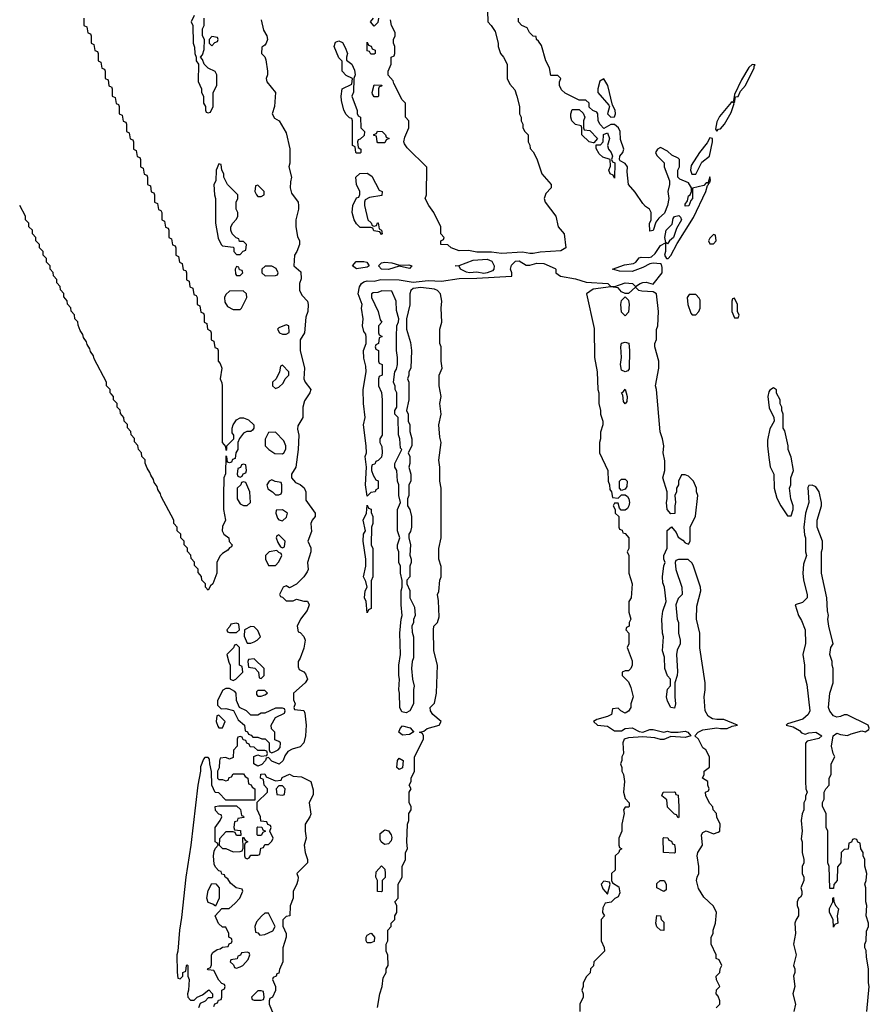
# Model space of a CAD drawing. Header units: inches. Extents: x 2769379 to 2883802, y 684208 to 828654.
# Tile 18 of 256: x 2769482 to 2774293, y 742750 to 748322. Entities that reach past the tile are written whole.
import ezdxf

# ---------------------------------------------------------------- set-up
doc = ezdxf.new("R2010")
doc.units = ezdxf.units.IN
doc.header["$MEASUREMENT"] = 0
doc.layers.add('C7764', color=7, linetype='Continuous')
doc.layers.add('C7774', color=7, linetype='Continuous')

msp = doc.modelspace()

# ---------------------------------------------------------------- linework, layer by layer
at = {"layer": 'C7764', "color": 2, "elevation": 10}
for points in [[(2769846, 748330), (2769846, 748290), (2769862, 748282), (2769867.3, 748247.3), (2769882, 748242), (2769886, 748230), (2769886, 748190), (2769902, 748182), (2769907.3, 748147.3), (2769922, 748142), (2769926, 748130), (2769926, 748090), (2769942, 748082), (2769947.3, 748047.3), (2769962, 748042), (2769966, 748030), (2769966, 747990), (2769982, 747982), (2769987.3, 747947.3), (2770000, 747942.7)], [(2770000, 746204), (2769994, 746210), (2769994, 746230), (2769974, 746250), (2769974, 746270), (2769903.6, 746403.6), (2769899.6, 746419.6), (2769883.6, 746443.6), (2769879.6, 746459.6), (2769863.6, 746483.6), (2769859.6, 746499.6), (2769843.6, 746523.6), (2769839.6, 746539.6), (2769823.6, 746563.6), (2769812.7, 746592.7), (2769811.6, 746611.6), (2769794, 746630), (2769791.6, 746651.6), (2769772.7, 746672.7), (2769771.6, 746691.6), (2769752.7, 746712.7), (2769751.6, 746731.6), (2769732.7, 746752.7), (2769731.6, 746771.6), (2769712.7, 746792.7), (2769711.6, 746811.6), (2769692.7, 746832.7), (2769691.6, 746851.6), (2769672.7, 746872.7), (2769671.6, 746891.6), (2769654, 746910), (2769654, 746930), (2769634, 746950), (2769634, 746970), (2769614, 746990), (2769614, 747010), (2769594, 747030), (2769594, 747050), (2769574, 747070), (2769574, 747090), (2769554, 747110), (2769554, 747130), (2769534, 747150), (2769534, 747170), (2769514, 747190), (2769514, 747210), (2769481.8, 747271.1)]]:
    msp.add_lwpolyline(points, dxfattribs=at)
at = {"layer": 'C7774', "color": 2, "elevation": 10}
for points in [[(2770850, 748322), (2770862, 748262), (2770882, 748230), (2770884.7, 748210), (2770878, 748190), (2770870, 748178), (2770852.7, 748167.3), (2770852, 748130), (2770870, 748112), (2770875.3, 748095.3), (2770884.7, 748030), (2770884.7, 748010), (2770878, 747990), (2770881, 747970), (2770931, 747910), (2770924.7, 747830), (2770912, 747790), (2770925.4, 747765.4), (2770951, 747750), (2770990, 747682), (2771010.9, 747590.9), (2771010.8, 747509.2), (2771006, 747490), (2771021, 747430), (2771014.8, 747405.2), (2771014, 747370), (2771020.5, 747340.5), (2771058, 747290), (2771061, 747270), (2771061, 747250), (2771044.7, 747190), (2771044.7, 747150), (2771054.4, 747094.4), (2771066, 747070), (2771066, 747050), (2771050.7, 747009.3), (2771038, 746990), (2771034, 746930), (2771074.8, 746894.8), (2771075.3, 746855.3), (2771066.8, 746830), (2771066, 746790), (2771081.4, 746761.4), (2771110.8, 746730), (2771114.8, 746710), (2771114, 746670), (2771102, 746638), (2771094.8, 746550), (2771071, 746510), (2771071, 746449), (2771094.8, 746350), (2771091, 746290), (2771098, 746270), (2771131.3, 746230), (2771124.7, 746210), (2771095.3, 746164.7), (2771084.7, 746130), (2771084.7, 746070), (2771056, 746024), (2771055.3, 746004.7), (2771062.8, 745970), (2771058.8, 745890), (2771044.7, 745790), (2771022, 745750), (2771022, 745730), (2771042.8, 745702.8), (2771070, 745690.8), (2771092.1, 745672.1), (2771102.8, 745650), (2771102.8, 745602.8), (2771156, 745530), (2771156, 745510), (2771138, 745490), (2771131, 745470), (2771134.4, 745425.6), (2771114, 745370), (2771130, 745334), (2771131.3, 745310), (2771111.3, 745250), (2771114.8, 745210), (2771110, 745198), (2771090, 745168.7), (2771050, 745128), (2771010, 745106), (2770990, 745118), (2770974, 745110), (2770954, 745070), (2770958, 745058), (2770970, 745054), (2770990, 745034), (2771030, 745034), (2771050, 745042), (2771090, 745031.3), (2771111.1, 745031.1), (2771122, 745010), (2771110, 744978), (2771071.3, 744930), (2771054, 744890), (2771058, 744858), (2771070, 744854), (2771090, 744832), (2771098, 744810), (2771090, 744766), (2771070.7, 744709.3), (2771058, 744690), (2771059.6, 744659.6), (2771064.7, 744644.7), (2771090, 744632), (2771099.8, 744619.8), (2771111.3, 744590), (2771098, 744570), (2771032, 744510), (2771032.7, 744472.7), (2771042, 744450), (2771034, 744430), (2771038, 744418), (2771090, 744412), (2771096.9, 744396.9), (2771104.7, 744330), (2771101, 744270), (2771091, 744230), (2771070, 744208), (2771025.4, 744194.6), (2770999.6, 744180.4), (2770983.6, 744156.4), (2770974, 744130), (2770951.6, 744108.4), (2770910, 744126), (2770890, 744146), (2770878, 744142), (2770874, 744130), (2770852.7, 744107.3), (2770830, 744098), (2770808, 744110), (2770807.3, 744152.7), (2770830, 744162), (2770850, 744154), (2770882, 744158), (2770886, 744170), (2770882, 744182), (2770870, 744186), (2770830, 744186), (2770810, 744206), (2770787.3, 744207.3), (2770782, 744222), (2770767.3, 744227.3), (2770762, 744242), (2770747.3, 744247.3), (2770742, 744262), (2770730, 744266), (2770718, 744262), (2770714, 744250), (2770714, 744210), (2770692.7, 744187.3), (2770690, 744146), (2770670, 744138), (2770650, 744146), (2770618, 744142), (2770612.7, 744127.3), (2770612, 744088), (2770602, 744070), (2770602, 744030), (2770610, 744022), (2770630, 744022), (2770650, 744014), (2770662, 744018), (2770667.3, 744032.7), (2770682, 744038), (2770690, 744054), (2770750, 744054), (2770759.6, 744039.6), (2770774, 744030), (2770778, 743998), (2770792.7, 743992.7), (2770798, 743978), (2770814, 743970), (2770814, 743906), (2770650, 743906), (2770610, 743946), (2770588.9, 743948.9), (2770569, 743990), (2770568.4, 744068.4), (2770558, 744110), (2770556.4, 744136.4), (2770550, 744146), (2770530, 744146), (2770523.6, 744136.4), (2770506.4, 744093.6), (2770506, 744070), (2770490.8, 743990), (2770450.6, 743650), (2770422.8, 743470), (2770398, 743242), (2770386, 743170), (2770378, 743050), (2770372, 743030), (2770372.7, 742932.7), (2770378, 742898), (2770390, 742894), (2770406, 742910), (2770406, 742930), (2770422, 742938), (2770426, 742970), (2770430, 742974), (2770434, 742970), (2770434, 742910), (2770442, 742890), (2770438, 742830), (2770432, 742810), (2770434, 742790), (2770450, 742774), (2770470, 742774), (2770486, 742790), (2770516.4, 742803.6), (2770552.7, 742832.7), (2770574, 742810), (2770574, 742790), (2770570, 742786), (2770550, 742786), (2770532.7, 742767.3), (2770504.7, 742755.3), (2770494, 742730)], [(2770470, 748346), (2770452, 748310), (2770462, 748290), (2770464.7, 748190), (2770472.7, 748167.3), (2770474, 748130), (2770482, 748110), (2770482, 748090), (2770494, 748070), (2770492.7, 747972.7), (2770512, 747930), (2770512, 747910), (2770522, 747890), (2770522, 747850), (2770534, 747830), (2770534, 747810), (2770538, 747798), (2770550, 747794), (2770562, 747798), (2770578, 747830), (2770578, 747910), (2770598, 747950), (2770598, 748010), (2770588.4, 748028.4), (2770550, 748048), (2770526, 748070), (2770516.4, 748096.4), (2770506, 748110), (2770516.4, 748123.6), (2770527.3, 748152.7), (2770528, 748210), (2770518, 748230), (2770518, 748270), (2770526, 748290), (2770526, 748330)], [(2771507.3, 742732.7), (2771522, 742810), (2771535.3, 742850), (2771540.4, 742899.6), (2771558, 742930), (2771558, 742950), (2771568, 742970), (2771567.3, 743027.3), (2771558, 743050), (2771558, 743090), (2771566, 743110), (2771566, 743170), (2771586, 743190), (2771586, 743210), (2771606, 743230), (2771606, 743250), (2771618, 743270), (2771618, 743310), (2771606, 743330), (2771626, 743350), (2771626, 743430), (2771648, 743470), (2771648, 743530), (2771666, 743570), (2771666, 743610), (2771678, 743630), (2771674, 743670), (2771678, 743770), (2771686, 743790), (2771686, 743830), (2771698, 743850), (2771698, 743870), (2771688, 743890), (2771688, 743950), (2771698, 743970), (2771688, 743990), (2771698, 744010), (2771698, 744030), (2771718, 744070), (2771718, 744150), (2771768.7, 744250), (2771768.7, 744270), (2771762, 744282), (2771746, 744290), (2771770, 744296), (2771789.5, 744310.5), (2771858, 744330), (2771868, 744350), (2771822, 744390), (2771808, 744410), (2771806, 744430), (2771830, 744454), (2771842, 744510), (2771848, 744670), (2771828, 744750), (2771826, 744870), (2771828, 744890), (2771848, 744910), (2771858, 744942), (2771854, 745034), (2771848, 745070), (2771854.6, 745085.4), (2771862, 745150), (2771868.7, 745170), (2771868.4, 745228.4), (2771855.3, 745270), (2771855.3, 745330), (2771868.7, 745390), (2771869, 745430), (2771868.7, 745670), (2771862, 745710), (2771862, 745790), (2771855.3, 745830), (2771868, 745930), (2771860.2, 745960.2), (2771855.3, 746030), (2771868, 746090), (2771862, 746150), (2771868, 746190), (2771858, 746250), (2771858, 746310), (2771874, 746350), (2771869, 746390), (2771868.7, 746470), (2771862, 746490), (2771862, 746570), (2771873.2, 746610), (2771869.2, 746690), (2771872.7, 746730), (2771865.2, 746770), (2771848.7, 746790), (2771830, 746797), (2771753.7, 746806.3), (2771710, 746801.2), (2771696, 746790), (2771690.8, 746770), (2771691, 746709), (2771672, 746630), (2771672, 746570), (2771695.3, 746495.3), (2771701, 746450), (2771696, 746350), (2771684.7, 746330), (2771684.7, 746310), (2771678, 746290), (2771684.7, 746270), (2771684.7, 746170), (2771672, 746110), (2771682, 746090), (2771682, 746050), (2771691.3, 746030), (2771691.6, 745991.6), (2771702, 745950), (2771702, 745910), (2771682, 745870), (2771692, 745850), (2771691.1, 745811.1), (2771684.7, 745790), (2771696, 745750), (2771696, 745710), (2771684.7, 745690), (2771684.7, 745630), (2771678, 745610), (2771678, 745570), (2771690.7, 745550.7), (2771701, 745510), (2771700.7, 745450), (2771694.4, 745425.6), (2771684.7, 745410), (2771684.7, 745390), (2771694.8, 745350), (2771691.1, 745291.1), (2771698, 745270), (2771698, 745250), (2771692, 745230), (2771692, 745170), (2771674, 745150), (2771674, 745130), (2771691.1, 745091.1), (2771692, 745050), (2771716.9, 744996.9), (2771722, 744950), (2771712.7, 744927.3), (2771712, 744910), (2771702, 744890), (2771703.6, 744856.4), (2771711.1, 744828.9), (2771712, 744710), (2771704.7, 744690), (2771701, 744650), (2771706, 744590), (2771716, 744550), (2771712, 744532), (2771712, 744450), (2771692, 744410), (2771670, 744399), (2771646, 744406), (2771634, 744430), (2771633.2, 744510), (2771629, 744530), (2771633.2, 744590), (2771629, 744610), (2771628.7, 744670), (2771639, 744730), (2771635.3, 744850), (2771642, 744930), (2771648.7, 744950), (2771642, 745010), (2771642, 745090), (2771648.7, 745110), (2771648.4, 745148.4), (2771638, 745190), (2771638, 745230), (2771628.7, 745250), (2771628.7, 745310), (2771622, 745330), (2771622, 745350), (2771635.3, 745390), (2771622, 745430), (2771622, 745550), (2771638, 745590), (2771628.7, 745630), (2771628, 745690), (2771622, 745710), (2771618, 745770), (2771606, 745790), (2771606, 745810), (2771646, 745890), (2771638, 745898), (2771635.3, 745950), (2771627.3, 745972.7), (2771626, 746070), (2771606, 746090), (2771606, 746110), (2771618, 746130), (2771618, 746210), (2771608.4, 746228.4), (2771607.3, 746247.3), (2771598, 746270), (2771606, 746330), (2771616.4, 746343.6), (2771622, 746370), (2771622, 746410), (2771615.3, 746450), (2771615.3, 746530), (2771618, 746590), (2771627.3, 746612.7), (2771628, 746630), (2771616.4, 746676.4), (2771614, 746730), (2771590, 746786), (2771532.7, 746787.3), (2771510, 746778), (2771483.6, 746776.4), (2771474, 746770), (2771474, 746750), (2771512, 746670), (2771523.6, 746623.6), (2771532, 746610), (2771514, 746590), (2771514, 746550), (2771518, 746538), (2771534, 746530), (2771518, 746522), (2771514, 746490), (2771498, 746482), (2771494, 746470), (2771498, 746458), (2771514, 746450), (2771514, 746390), (2771518, 746378), (2771534, 746370), (2771534, 746310), (2771518, 746302), (2771514, 746290), (2771514, 746250), (2771531.6, 746211.6), (2771534, 746170), (2771534, 745970), (2771522, 745950), (2771522, 745930), (2771532.7, 745907.3), (2771534, 745870), (2771530, 745846), (2771512.7, 745827.3), (2771498, 745822), (2771492.7, 745807.3), (2771478, 745802), (2771474, 745790), (2771474, 745770), (2771483.6, 745743.6), (2771498, 745718), (2771511.6, 745711.6), (2771511.6, 745668.4), (2771498, 745662), (2771494, 745650), (2771470, 745646), (2771450, 745626), (2771439.3, 745690), (2771445.2, 745790), (2771439, 745850), (2771445.2, 745870), (2771444.5, 745910), (2771429.6, 746030), (2771438, 746070), (2771429.6, 746150), (2771427.6, 746230), (2771444, 746330), (2771442, 746362), (2771430, 746406), (2771429.6, 746450), (2771444, 746490), (2771444.7, 746524.7), (2771442, 746542), (2771430, 746558), (2771423.7, 746590), (2771427, 746630), (2771418, 746690), (2771421.2, 746710), (2771399.3, 746770), (2771405.6, 746810), (2771418, 746830), (2771430, 746837.6), (2771450, 746843.8), (2771490, 746843), (2771527.7, 746852.3), (2771630.2, 746850.2), (2771710, 746836.3), (2771794.8, 746845.2), (2771870, 746842.4), (2771970, 746858), (2772070, 746858.4), (2772266, 746870), (2772268.9, 746871.1), (2772269.3, 746890), (2772260.5, 746910), (2772266.7, 746933.3), (2772290, 746954.9), (2772310, 746957.6), (2772350, 746933), (2772370, 746932.7), (2772410, 746944.4), (2772450, 746941.7), (2772514.2, 746914.2), (2772518.8, 746910), (2772518, 746890), (2772544.7, 746870), (2772630, 746856.4), (2772690, 746837), (2772812, 746830), (2772830, 746812), (2772852.7, 746812.7), (2772910, 746832), (2772951.3, 746830), (2772970, 746811.3), (2772995.3, 746830), (2773010, 746834), (2773030, 746835.8), (2773070, 746826), (2773120.9, 746890), (2773120.1, 746920.1), (2773116.2, 746936.2), (2773110, 746941.2), (2773070, 746944.2), (2773050, 746940.5), (2773010, 746919.7), (2772950, 746896.9), (2772878.4, 746898.4), (2772838, 746910), (2772906.2, 746933.8), (2772957.7, 746942.3), (2772970.9, 746949.1), (2772990, 746974.8), (2773001.4, 746978.6), (2773044.7, 746975.3), (2773060.1, 746979.9), (2773080.4, 746999.6), (2773110, 747044), (2773139.6, 747059.6), (2773139.1, 747010), (2773134, 746990), (2773144.7, 746970), (2773153.2, 746970), (2773170, 746986.8), (2773205.1, 747054.9), (2773297.1, 747202.9), (2773367.8, 747350), (2773376, 747384), (2773382, 747390), (2773380.4, 747399.6), (2773390, 747398), (2773394.2, 747414.2), (2773390, 747432), (2773379.8, 747400.2), (2773370, 747399), (2773356.7, 747383.3), (2773291.3, 747368.7), (2773292.7, 747310), (2773282, 747298), (2773271.3, 747268.7), (2773250, 747267), (2773250, 747278), (2773262.7, 747297.3), (2773270, 747324.7), (2773278, 747330), (2773286, 747350), (2773286, 747370), (2773270, 747398), (2773220.2, 747420.2), (2773208, 747430), (2773208, 747470), (2773218, 747490), (2773218, 747530), (2773210, 747538), (2773174.6, 747554.6), (2773150, 747578), (2773110, 747598), (2773094, 747590), (2773082, 747570), (2773090, 747554), (2773131.6, 747511.6), (2773132, 747490), (2773162, 747410), (2773162, 747390), (2773151.3, 747350), (2773158.8, 747310), (2773150.5, 747270), (2773132.5, 747227.5), (2773101.4, 747198.6), (2773084.7, 747175.3), (2773070, 747129), (2773050, 747126), (2773048.4, 747168.4), (2773058, 747190), (2773058, 747230), (2773048, 747250), (2773025.2, 747265.2), (2773010, 747282), (2772966.8, 747346.8), (2772929.3, 747389.3), (2772921.2, 747461.2), (2772924, 747490), (2772910, 747508.7), (2772883.2, 747523.2), (2772879, 747530), (2772881.2, 747550), (2772897.2, 747570), (2772903.7, 747590), (2772884.1, 747644.1), (2772882.7, 747690), (2772873.2, 747710), (2772850, 747729), (2772830, 747729), (2772790, 747706), (2772768.7, 747728.7), (2772758, 747750), (2772755.3, 747790), (2772750, 747798), (2772727.3, 747807.3), (2772707.3, 747827.3), (2772706, 747850), (2772687.3, 747867.3), (2772650, 747866), (2772570, 747906), (2772550, 747926), (2772538, 747950), (2772538, 747970), (2772546, 747990), (2772530, 748006), (2772490, 748006), (2772482, 748050), (2772462, 748090), (2772436.4, 748176.4), (2772420.4, 748200.4), (2772408, 748210), (2772406, 748226), (2772390, 748228), (2772368, 748250), (2772355.3, 748275.3), (2772326, 748290), (2772306, 748310), (2772306, 748330)], [(2771514, 748330), (2771510, 748306), (2771490, 748286), (2771468.7, 748310), (2771486, 748330)], [(2772131.6, 748371.6), (2772132, 748310), (2772152, 748290), (2772174.4, 748254.4), (2772191.3, 748190), (2772191.3, 748170), (2772204.7, 748130), (2772222, 748110), (2772242, 748070), (2772242, 747990), (2772256.9, 747956.9), (2772285.4, 747925.4), (2772298, 747890), (2772312, 747830), (2772312, 747790), (2772322, 747770), (2772322, 747750), (2772331.6, 747731.6), (2772332, 747710), (2772342, 747690), (2772362, 747670), (2772362, 747630), (2772371.6, 747611.6), (2772372.7, 747592.7), (2772390, 747574), (2772410, 747534), (2772438, 747450), (2772492, 747390), (2772492, 747370), (2772462, 747338), (2772452, 747310), (2772458, 747290), (2772518, 747210), (2772531.3, 747150), (2772564.7, 747110), (2772574, 747030), (2772545.4, 747014.6), (2772430, 747007), (2772390, 746999.5), (2772370, 746998), (2772330, 747007), (2772210, 746999.5), (2772154, 747006), (2772070, 747006.6), (2772023.5, 747016.5), (2771970, 747014), (2771926, 747030), (2771907.3, 747047.3), (2771866, 747050), (2771866, 747070), (2771882, 747078), (2771886, 747090), (2771866, 747110), (2771866, 747150), (2771828, 747230), (2771798, 747270), (2771778, 747310), (2771786, 747330), (2771787.3, 747487.3), (2771676.4, 747596.4), (2771660.4, 747620.4), (2771658, 747630), (2771663.1, 747656.9), (2771686, 747710), (2771686, 747750), (2771666, 747770), (2771666, 747850), (2771648.4, 747868.4), (2771600.4, 747960.4), (2771596.4, 747976.4), (2771568, 748008), (2771568.4, 748031.6), (2771586, 748070), (2771586, 748110), (2771602, 748118), (2771606, 748130), (2771606, 748170), (2771598, 748190), (2771598, 748210), (2771608, 748230), (2771608, 748250), (2771588, 748290), (2771582, 748322)], [(2770000, 747942.7), (2770002, 747942), (2770006, 747930), (2770006, 747890), (2770022, 747882), (2770027.3, 747847.3), (2770042, 747842), (2770046, 747830), (2770046, 747790), (2770062, 747782), (2770067.3, 747747.3), (2770082, 747742), (2770086, 747730), (2770086, 747690), (2770102, 747682), (2770107.3, 747647.3), (2770122, 747642), (2770126, 747630), (2770126, 747590), (2770142, 747582), (2770147.3, 747547.3), (2770162, 747542), (2770166, 747530), (2770166, 747490), (2770182, 747482), (2770187.3, 747447.3), (2770202, 747442), (2770206, 747430), (2770206, 747390), (2770222, 747382), (2770227.3, 747347.3), (2770242, 747342), (2770246, 747330), (2770246, 747290), (2770262, 747282), (2770267.3, 747247.3), (2770282, 747242), (2770286, 747230), (2770286, 747190), (2770302, 747182), (2770307.3, 747147.3), (2770322, 747142), (2770326, 747130), (2770326, 747090), (2770342, 747082), (2770347.3, 747047.3), (2770362, 747042), (2770366, 747030), (2770366, 746990), (2770382, 746982), (2770386, 746950), (2770402, 746942), (2770407.3, 746907.3), (2770422, 746902), (2770426, 746890), (2770426, 746850), (2770442, 746842), (2770446, 746810), (2770462, 746802), (2770467.3, 746767.3), (2770482, 746762), (2770486, 746750), (2770486, 746710), (2770502, 746702), (2770507.3, 746667.3), (2770522, 746662), (2770526, 746650), (2770526, 746610), (2770542, 746602), (2770546, 746570), (2770562, 746562), (2770566, 746550), (2770566, 746510), (2770582, 746502), (2770587.3, 746467.3), (2770602, 746462), (2770606, 746450), (2770606, 746390), (2770616.4, 746376.4), (2770626, 746350), (2770618, 746290), (2770627.3, 746267.3), (2770628, 746250), (2770628.7, 745930), (2770647.3, 745907.3), (2770650, 745886), (2770654, 745890), (2770654, 745910), (2770694, 745950), (2770694, 745970), (2770684.7, 745984.7), (2770684.7, 746010), (2770691.3, 746030), (2770710, 746058), (2770730, 746068.7), (2770750, 746068.7), (2770778, 746058), (2770808, 746030), (2770808, 746010), (2770800.4, 745999.6), (2770790, 745992), (2770768.9, 745991.1), (2770750, 745982), (2770727.3, 745952.7), (2770718, 745930), (2770718, 745890), (2770706, 745870), (2770702, 745838), (2770687.3, 745832.7), (2770682, 745818), (2770670, 745814), (2770658, 745818), (2770654, 745850), (2770648.4, 745851.6), (2770647.3, 745752.7), (2770638, 745730), (2770635.3, 745630), (2770635.3, 745550), (2770648, 745490), (2770630, 745454), (2770629, 745430), (2770638, 745410), (2770666, 745390), (2770668.4, 745368.4), (2770686, 745350), (2770682, 745338), (2770670, 745334), (2770660.4, 745319.6), (2770630, 745302), (2770614.6, 745285.4), (2770598, 745250), (2770598, 745190), (2770575.3, 745130), (2770562, 745118), (2770550, 745094), (2770534, 745110), (2770534, 745130), (2770514, 745150), (2770511.6, 745171.6), (2770492.7, 745192.7), (2770491.6, 745211.6), (2770472.7, 745232.7), (2770471.6, 745251.6), (2770452.7, 745272.7), (2770451.6, 745291.6), (2770432.7, 745312.7), (2770431.6, 745331.6), (2770414, 745350), (2770414, 745370), (2770394, 745390), (2770394, 745410), (2770374, 745430), (2770374, 745450), (2770354, 745470), (2770354, 745490), (2770283.6, 745623.6), (2770279.6, 745639.6), (2770263.6, 745663.6), (2770259.6, 745679.6), (2770243.6, 745703.6), (2770239.6, 745719.6), (2770223.6, 745743.6), (2770219.6, 745759.6), (2770203.6, 745783.6), (2770192.7, 745812.7), (2770191.6, 745831.6), (2770174, 745850), (2770171.6, 745871.6), (2770154, 745890), (2770151.6, 745911.6), (2770132.7, 745932.7), (2770131.6, 745951.6), (2770112.7, 745972.7), (2770111.6, 745991.6), (2770092.7, 746012.7), (2770091.6, 746031.6), (2770074, 746050), (2770071.6, 746071.6), (2770052.7, 746092.7), (2770051.6, 746111.6), (2770034, 746130), (2770034, 746150), (2770014, 746170), (2770014, 746190), (2770000, 746204)], [(2773426, 742730), (2773446, 742750), (2773446, 742770), (2773436.4, 742796.4), (2773426, 742810), (2773428.4, 742831.6), (2773446, 742850), (2773428.4, 742888.4), (2773426, 742910), (2773446, 742930), (2773448.4, 742951.6), (2773458, 742970), (2773442, 743002), (2773426, 743010), (2773426, 743030), (2773398, 743090), (2773398, 743130), (2773408, 743150), (2773408, 743170), (2773422, 743210), (2773428, 743270), (2773410, 743306), (2773356.4, 743356.4), (2773340.2, 743380.2), (2773326.3, 743406.3), (2773315.3, 743450), (2773318, 743470), (2773328, 743490), (2773328, 743530), (2773319, 743590), (2773321.2, 743610), (2773349, 743650), (2773342, 743710), (2773350, 743722), (2773370, 743731.3), (2773410, 743714), (2773436.4, 743723.6), (2773446, 743730), (2773448, 743770), (2773428.9, 743808.9), (2773428, 743830), (2773408, 743850), (2773407.3, 743867.3), (2773390, 743886), (2773368, 743930), (2773366, 743950), (2773382, 743958), (2773386, 743970), (2773378, 743990), (2773378, 744010), (2773349.2, 744030), (2773358, 744050), (2773358, 744070), (2773387.3, 744092.7), (2773388, 744150), (2773368, 744190), (2773350, 744202), (2773325.2, 744250), (2773306, 744270), (2773324, 744290), (2773350, 744303.8), (2773430, 744315.5), (2773450, 744310.8), (2773488.9, 744311.1), (2773516, 744324), (2773546, 744330), (2773470, 744362), (2773430, 744360.9), (2773405.4, 744365.4), (2773380.5, 744380.5), (2773363.7, 744410), (2773357.2, 744490), (2773364, 744530), (2773364, 744570), (2773333.6, 744766.4), (2773333.2, 744850), (2773314, 744930), (2773316.4, 745003.6), (2773339, 745090), (2773337.2, 745110), (2773298, 745230), (2773290, 745246), (2773267.3, 745267.3), (2773212.7, 745267.3), (2773198, 745262), (2773194, 745250), (2773198, 745210), (2773231.3, 745110), (2773234, 745070), (2773210, 745046), (2773198, 745010), (2773204.7, 744930), (2773212, 744910), (2773212, 744850), (2773222, 744810), (2773222, 744790), (2773205.4, 744754.6), (2773201, 744730), (2773206.8, 744633.2), (2773204.7, 744610), (2773191.3, 744570), (2773191, 744490), (2773196, 744450), (2773190, 744426), (2773169.1, 744429.1), (2773150, 744466), (2773145.2, 744490), (2773150, 744534), (2773167.3, 744552.7), (2773168, 744590), (2773150, 744608), (2773136, 744650), (2773133.6, 744713.6), (2773122, 744750), (2773128, 744830), (2773122, 744850), (2773119, 744930), (2773124.7, 744975.3), (2773142, 745030), (2773133.2, 745110), (2773124, 745136), (2773121.2, 745170), (2773128.9, 745231.1), (2773138, 745250), (2773128.9, 745268.9), (2773128.7, 745290), (2773148.4, 745331.6), (2773149.1, 745430.9), (2773172.7, 745452.7), (2773199.8, 745419.8), (2773210, 745394), (2773236.9, 745376.9), (2773250, 745362), (2773270, 745354), (2773278, 745370), (2773278, 745450), (2773308.4, 745511.6), (2773322, 745630), (2773315.3, 745650), (2773315.3, 745670), (2773298, 745710), (2773270, 745738), (2773250, 745746), (2773230, 745746), (2773212, 745710), (2773212, 745690), (2773202, 745670), (2773202, 745650), (2773192, 745630), (2773196, 745590), (2773191.3, 745570), (2773191.6, 745528.4), (2773170, 745526), (2773148.7, 745550), (2773144, 745590), (2773149, 745610), (2773148.7, 745650), (2773124, 745730), (2773135.3, 745770), (2773134.6, 745825.4), (2773125.2, 745870), (2773128.7, 745910), (2773122, 745950), (2773108.7, 745990), (2773088.4, 746228.4), (2773082, 746250), (2773102, 746350), (2773102, 746390), (2773078, 746470), (2773078, 746490), (2773087.3, 746512.7), (2773088.4, 746568.4), (2773095.3, 746590), (2773099, 746670), (2773088, 746770), (2773070, 746782), (2773004.8, 746784.8), (2772988, 746790), (2772970, 746808), (2772930, 746773.2), (2772910, 746772.7), (2772890, 746781.2), (2772870, 746804), (2772829.3, 746809.3), (2772730, 746797.2), (2772690.8, 746770), (2772735.3, 746575.3), (2772736, 746410), (2772751.1, 746328.9), (2772756, 746230), (2772761, 746210), (2772761, 746150), (2772771, 746110), (2772771.3, 746090), (2772784.7, 746050), (2772784.7, 746030), (2772771.6, 745988.4), (2772771.3, 745950), (2772764.7, 745930), (2772766, 745870), (2772812, 745770), (2772814, 745710), (2772822, 745690), (2772823.6, 745663.6), (2772834, 745650), (2772838, 745618), (2772870, 745614), (2772890, 745634), (2772910, 745634), (2772923.6, 745623.6), (2772930.9, 745610.9), (2772934.8, 745590), (2772931.3, 745570), (2772923.6, 745556.4), (2772910, 745546), (2772887.3, 745547.3), (2772878, 745558), (2772870, 745586), (2772850, 745586), (2772842, 745570), (2772854, 745550), (2772854, 745530), (2772874, 745510), (2772874, 745450), (2772878, 745438), (2772892.7, 745432.7), (2772898, 745418), (2772910, 745414), (2772931.3, 745390), (2772931.3, 745330), (2772922, 745310), (2772932, 745290), (2772931.3, 745190), (2772950.8, 745130), (2772944.7, 745050), (2772932, 745030), (2772932, 744970), (2772942, 744930), (2772934, 744910), (2772934, 744890), (2772918, 744882), (2772914, 744870), (2772932, 744850), (2772932, 744790), (2772922, 744770), (2772950, 744694), (2772951, 744669), (2772942, 744650), (2772930, 744638), (2772910, 744638), (2772894, 744630), (2772894, 744610), (2772930, 744574), (2772943.6, 744543.6), (2772956, 744490), (2772942, 744450), (2772942, 744430), (2772930, 744408), (2772910, 744398), (2772886, 744410), (2772870, 744426), (2772838, 744422), (2772834, 744390), (2772810, 744378), (2772750, 744362), (2772732, 744350), (2772754, 744330), (2772810, 744324.4), (2772850, 744297.3), (2772890, 744297.3), (2772909.7, 744310.3), (2772950, 744314), (2772990, 744293.4), (2773010, 744290.7), (2773050, 744304.9), (2773070, 744304.9), (2773130, 744290.4), (2773150, 744295.5), (2773170, 744290.5), (2773210, 744290.6), (2773250, 744296.3), (2773264.7, 744290), (2773282, 744270), (2773250, 744260.7), (2773170, 744265.2), (2773130, 744248), (2773110, 744248), (2773078.7, 744258.7), (2773010, 744262.9), (2772930, 744257.6), (2772904.7, 744250), (2772898, 744230), (2772901, 744170), (2772891.3, 744150), (2772891.1, 744128.9), (2772884.7, 744110), (2772892, 744090), (2772891.3, 744070), (2772901, 744050), (2772906, 744010), (2772901, 743950), (2772910, 743914), (2772934, 743890), (2772934, 743870), (2772930, 743866), (2772910, 743866), (2772902, 743850), (2772904.7, 743830), (2772892, 743770), (2772892, 743730), (2772874, 743690), (2772874, 743650), (2772878, 743638), (2772892, 743630), (2772878, 743622), (2772874, 743610), (2772854, 743590), (2772854, 743510), (2772834, 743490), (2772834, 743450), (2772838, 743438), (2772875.3, 743415.3), (2772879.8, 743380.2), (2772870, 743358), (2772851.6, 743348.4), (2772831.6, 743328.4), (2772798, 743322), (2772783.6, 743296.4), (2772782, 743270), (2772794, 743250), (2772774, 743230), (2772774, 743110), (2772791.6, 743071.6), (2772794, 743050), (2772734, 742990), (2772731.6, 742968.4), (2772714, 742950), (2772712.7, 742927.3), (2772690, 742906), (2772672, 742870), (2772672, 742850), (2772664.7, 742830), (2772672, 742810), (2772672, 742790), (2772654, 742750), (2772654, 742710)], [(2774279, 742710), (2774293.2, 742850), (2774288.9, 742871.1), (2774288.7, 742950), (2774276.4, 743016.4), (2774274.6, 743054.6), (2774268.7, 743070), (2774268.7, 743090), (2774275.3, 743110), (2774276.4, 743163.6), (2774288, 743190), (2774288, 743210), (2774275.3, 743250), (2774279, 743310), (2774274, 743330), (2774274, 743410), (2774268.7, 743430), (2774275.3, 743450), (2774279, 743490), (2774268.4, 743531.6), (2774268, 743570), (2774258, 743590), (2774258, 743610), (2774246, 743630), (2774242, 743662), (2774227.3, 743667.3), (2774222, 743682), (2774210, 743686), (2774198, 743682), (2774192.7, 743667.3), (2774178, 743662), (2774172.7, 743627.3), (2774150, 743626), (2774134, 743610), (2774132, 743550), (2774112.7, 743527.3), (2774112, 743450), (2774092.7, 743427.3), (2774090, 743406), (2774070, 743406), (2774066, 743530), (2774058, 743550), (2774058, 743730), (2774048.9, 743751.1), (2774048, 743830), (2774028, 743870), (2774028.4, 743891.6), (2774038, 743910), (2774038, 743950), (2774046, 743970), (2774066, 743990), (2774066, 744030), (2774078, 744050), (2774078, 744110), (2774098, 744150), (2774088.7, 744168.7), (2774079, 744210), (2774089, 744270), (2774110, 744284), (2774130, 744276.3), (2774170, 744271), (2774190, 744281), (2774250, 744298), (2774270, 744292), (2774290, 744304.7), (2774292.5, 744312.5), (2774286, 744330), (2774167.3, 744387.3), (2774150, 744388), (2774130, 744378), (2774110, 744375.3), (2774090, 744382), (2774069.1, 744409.1), (2774062, 744430), (2774068.9, 744511.1), (2774088.7, 744570), (2774088.7, 744650), (2774082, 744670), (2774082, 744690), (2774068.7, 744730), (2774075.3, 744770), (2774088.7, 744790), (2774064, 744890), (2774058, 744930), (2774062, 744950), (2774056.4, 744976.4), (2774053.2, 745050), (2774022, 745190), (2774022, 745310), (2774028.7, 745330), (2774028.7, 745370), (2773998, 745450), (2773998, 745490), (2774022, 745570), (2774022, 745590), (2774008.7, 745650), (2773990, 745678), (2773970, 745688), (2773950, 745686), (2773945.4, 745674.6), (2773951.3, 745590), (2773932, 745530), (2773922.8, 745450), (2773926, 745406), (2773932, 745390), (2773932, 745310), (2773938, 745290), (2773919.6, 745240.4), (2773916, 745190), (2773921, 745150), (2773942, 745070), (2773942, 745050), (2773915.3, 745024.7), (2773874, 745010), (2773891.3, 744950), (2773910, 744922), (2773930.8, 744870), (2773931.1, 744791.1), (2773916, 744730), (2773926, 744670), (2773926, 744610), (2773939.8, 744559.8), (2773956, 744410), (2773946, 744390), (2773916.1, 744363.9), (2773830, 744338), (2773822, 744330), (2773861.1, 744321.1), (2773898.6, 744298.6), (2773910, 744286.8), (2773930, 744278.8), (2773950, 744286.8), (2773990, 744290.5), (2774024.7, 744270), (2774006.4, 744253.6), (2773941, 744239), (2773931.6, 744228.4), (2773932, 744010), (2773934, 743970), (2773942, 743950), (2773932.7, 743927.3), (2773931.6, 743908.4), (2773922, 743890), (2773922, 743850), (2773912.7, 743827.3), (2773907.3, 743790), (2773912, 743730), (2773906.8, 743686.8), (2773912, 743670), (2773912, 743610), (2773922, 743570), (2773922, 743550), (2773912, 743530), (2773912, 743490), (2773922, 743470), (2773922, 743450), (2773904.7, 743410), (2773911.1, 743391.1), (2773911.3, 743370), (2773903.6, 743356.4), (2773891.6, 743348.4), (2773884.7, 743330), (2773884.7, 743310), (2773891.6, 743288.4), (2773891.6, 743251.6), (2773878, 743230), (2773871.6, 743208.4), (2773876, 743150), (2773864.7, 743090), (2773878.8, 743030), (2773864.7, 742970), (2773871, 742950), (2773870.9, 742929.1), (2773864.7, 742910), (2773870.8, 742850), (2773861, 742810), (2773876, 742750), (2773866, 742710)], [(2770582, 742738), (2770587.3, 742752.7), (2770602, 742758), (2770607.3, 742772.7), (2770622, 742778), (2770626, 742790), (2770626, 742830), (2770642, 742838), (2770646, 742850), (2770642, 742862), (2770627.3, 742867.3), (2770610, 742886), (2770582, 742942), (2770550, 742946), (2770546, 742950), (2770562, 742958), (2770567.3, 742972.7), (2770568.7, 743030), (2770576.4, 743043.6), (2770600.4, 743059.6), (2770616.4, 743063.6), (2770630, 743074), (2770662, 743078), (2770667.3, 743092.7), (2770682, 743098), (2770686, 743110), (2770682, 743122), (2770666, 743130), (2770666, 743150), (2770650, 743186), (2770630, 743186), (2770607.3, 743207.3), (2770588.4, 743251.6), (2770627.3, 743292.7), (2770667.3, 743292.7), (2770700.4, 743319.6), (2770728, 743350), (2770746, 743390), (2770742, 743402), (2770708.4, 743408.4), (2770676.4, 743436.4), (2770660.4, 743460.4), (2770646, 743470), (2770642, 743482), (2770627.3, 743487.3), (2770622, 743502), (2770610, 743506), (2770590, 743526), (2770583.1, 743543.1), (2770579, 743590), (2770583.1, 743616.9), (2770590, 743634), (2770606, 743650), (2770602, 743662), (2770588, 743670), (2770589, 743750), (2770618, 743790), (2770626, 743810), (2770622, 743822), (2770610, 743826), (2770590, 743846), (2770588.7, 743870), (2770610, 743874), (2770710, 743874), (2770731.6, 743851.6), (2770738, 743818), (2770750, 743814), (2770752, 743808), (2770718, 743802), (2770712.7, 743787.3), (2770698, 743782), (2770694, 743750), (2770698, 743738), (2770732.7, 743732.7), (2770734, 743706), (2770710, 743706), (2770702, 743722), (2770690, 743726), (2770650, 743726), (2770612.7, 743687.3), (2770612, 743650), (2770630, 743632), (2770650, 743632), (2770690, 743612), (2770730, 743614), (2770742, 743618), (2770747.3, 743632.7), (2770746, 743694), (2770750, 743694), (2770758, 743678), (2770774, 743670), (2770758, 743662), (2770754, 743650), (2770754, 743590), (2770758, 743578), (2770770, 743574), (2770782, 743578), (2770790, 743594), (2770830, 743594), (2770842, 743598), (2770847.3, 743632.7), (2770862, 743638), (2770870, 743654), (2770890, 743654), (2770910, 743674), (2770918, 743690), (2770898, 743730), (2770906, 743750), (2770902, 743762), (2770887.3, 743767.3), (2770882, 743782), (2770847.3, 743787.3), (2770846, 743810), (2770827.3, 743852.7), (2770826, 743894), (2770886, 743950), (2770886, 743970), (2770866, 743990), (2770862, 744022), (2770846, 744030), (2770847.3, 744052.7), (2770870, 744054), (2770878, 744038), (2770930, 744014), (2770962, 744018), (2770967.3, 744032.7), (2771010, 744052), (2771030, 744042), (2771076.9, 744036.9), (2771130, 744011.3), (2771143.6, 743963.6), (2771143.6, 743936.4), (2771122, 743890), (2771130, 743826), (2771124.7, 743810), (2771098, 743770), (2771098, 743730), (2771104.7, 743690), (2771092, 743650), (2771098, 743610), (2771110.8, 743570), (2771110.8, 743550), (2771052, 743490), (2771058, 743470), (2771056, 743450), (2771050, 743426), (2771031.3, 743390), (2771031, 743350), (2771012.7, 743307.3), (2771011.3, 743250), (2770990, 743246), (2770972.7, 743227.3), (2770972.7, 743192.7), (2770991.1, 743151.1), (2770991.3, 743130), (2770972, 743070), (2770972, 742990), (2770952.7, 742947.3), (2770950, 742926), (2770938, 742922), (2770934, 742910), (2770918, 742902), (2770914, 742890), (2770931.1, 742851.1), (2770931.1, 742828.9), (2770914, 742790), (2770898, 742782), (2770894, 742770), (2770894, 742750), (2770916.9, 742696.9)]]:
    msp.add_lwpolyline(points, dxfattribs=at)
for points in [[(2770570, 748226), (2770554, 748210), (2770554, 748190), (2770570, 748174), (2770587.3, 748192.7), (2770602, 748198), (2770606, 748210), (2770602, 748222)], [(2771390, 747566), (2771386, 747570), (2771382, 747602), (2771366, 747610), (2771366, 747750), (2771362, 747762), (2771350, 747766), (2771330, 747786), (2771318, 747810), (2771304.7, 747864.7), (2771302, 747890), (2771308, 747930), (2771362, 747958), (2771366, 747990), (2771330, 748006), (2771308, 748030), (2771307.3, 748087.3), (2771290, 748106), (2771262, 748170), (2771270, 748194), (2771290, 748202), (2771310, 748192), (2771325.4, 748165.4), (2771338, 748130), (2771332, 748110), (2771332.7, 748092.7), (2771362, 748070), (2771376.9, 748036.9), (2771382, 748010), (2771374, 747990), (2771372.7, 747912.7), (2771362, 747890), (2771392, 747808), (2771392, 747792), (2771398, 747778), (2771412, 747770), (2771414, 747710), (2771434, 747690), (2771432.7, 747667.3), (2771410, 747646), (2771398, 747642), (2771394, 747630), (2771398, 747598), (2771414, 747590), (2771414, 747570), (2771410, 747566)], [(2771470, 748126), (2771462, 748142), (2771450, 748146), (2771450, 748194), (2771458, 748178), (2771472.7, 748172.7), (2771478, 748158), (2771494, 748150), (2771494, 748130), (2771490, 748126)], [(2773630, 748069.2), (2773610, 748052), (2773570, 747981.2), (2773530, 747898), (2773523.6, 747863.6), (2773530, 747854), (2773534.6, 747885.4), (2773550, 747887.7), (2773563.3, 747916.7), (2773592.6, 747950), (2773642, 748050), (2773640.9, 748059.1), (2773646, 748066)], [(2772790, 747988), (2772766.8, 747973.2), (2772756, 747930), (2772756, 747910), (2772818, 747838), (2772821, 747830), (2772811.3, 747790), (2772830, 747771.3), (2772850, 747772), (2772856, 747790), (2772853.2, 747810), (2772839, 747839), (2772812.3, 747950)], [(2771490, 747886), (2771480.4, 747900.4), (2771478, 747910), (2771490, 747954), (2771532, 747952), (2771530, 747946), (2771518, 747942), (2771514, 747930), (2771514, 747890), (2771510, 747886)], [(2773516.4, 747856.4), (2773510, 747854), (2773445.2, 747774.7), (2773430, 747744), (2773421.6, 747701.6), (2773430, 747691), (2773438.4, 747701.6), (2773450, 747705.3), (2773473.7, 747730), (2773510, 747797.3), (2773527.3, 747847.3)], [(2772730, 747626), (2772706, 747630), (2772666, 747670), (2772666, 747710), (2772662, 747722), (2772630, 747728), (2772608.7, 747750), (2772602, 747770), (2772602, 747790), (2772610, 747814), (2772650, 747814), (2772672.7, 747792.7), (2772682, 747770), (2772674, 747750), (2772674, 747710), (2772678, 747698), (2772710, 747694), (2772754, 747650), (2772734, 747626)], [(2771510, 747626), (2771506, 747630), (2771502, 747662), (2771487.3, 747667.3), (2771487.3, 747672.7), (2771502, 747678), (2771508.4, 747691.6), (2771534, 747690), (2771554, 747670), (2771558, 747658), (2771574, 747650), (2771558, 747642), (2771550, 747626)], [(2772850, 747426), (2772842, 747442), (2772826, 747450), (2772818, 747470), (2772827.3, 747492.7), (2772826, 747530), (2772784.7, 747544.7), (2772763.1, 747563.1), (2772747.3, 747592.7), (2772746, 747614), (2772770, 747614), (2772786, 747630), (2772788.4, 747671.6), (2772810, 747682), (2772822, 747650), (2772811.3, 747610), (2772816, 747590), (2772830.8, 747570), (2772838, 747550), (2772834, 747530), (2772838, 747518), (2772851.3, 747511.3)], [(2773390, 747654), (2773374.4, 747625.6), (2773330.6, 747570), (2773283.5, 747496.5), (2773281, 747470), (2773287.3, 747447.3), (2773310, 747448), (2773344.4, 747515.6), (2773387.3, 747550), (2773406, 747630), (2773406, 747650)], [(2770610, 747506), (2770594, 747470), (2770592, 747410), (2770582, 747390), (2770584.7, 747330), (2770591.3, 747310), (2770591.3, 747170), (2770605.4, 747085.4), (2770622, 747050), (2770630, 747042), (2770690, 747034), (2770694, 747030), (2770694, 747010), (2770710, 746994), (2770730, 746994), (2770747.3, 747012.7), (2770762, 747018), (2770766, 747050), (2770750, 747066), (2770727.3, 747067.3), (2770722, 747082), (2770707.3, 747087.3), (2770686, 747110), (2770678, 747130), (2770678, 747150), (2770688.7, 747171.3), (2770710, 747194), (2770718, 747210), (2770718, 747230), (2770708, 747250), (2770708, 747290), (2770718, 747310), (2770718, 747330), (2770658, 747390), (2770638, 747430), (2770638, 747450), (2770626, 747470), (2770622, 747502)], [(2771490, 747154), (2771502, 747158), (2771507.3, 747172.7), (2771512.7, 747172.7), (2771518, 747138), (2771531.6, 747131.6), (2771534, 747110), (2771530, 747106), (2771522, 747122), (2771487.3, 747127.3), (2771482, 747142), (2771470, 747146), (2771410, 747146), (2771390, 747166), (2771375.3, 747190), (2771364, 747230), (2771368.7, 747270), (2771390, 747314), (2771402, 747318), (2771407.3, 747332.7), (2771408, 747350), (2771388.7, 747390), (2771386, 747430), (2771408.4, 747451.6), (2771450, 747454), (2771476.9, 747436.9), (2771518, 747358), (2771534, 747350), (2771532.7, 747327.3), (2771463.6, 747316.4), (2771438, 747302), (2771434, 747290), (2771434, 747270), (2771454, 747190), (2771472.7, 747172.7), (2771478, 747158)], [(2770830, 747386), (2770818, 747382), (2770814, 747350), (2770822, 747330), (2770830, 747322), (2770850, 747322), (2770866, 747330), (2770866, 747350)], [(2773150, 747054), (2773140.2, 747060.2), (2773135.4, 747090), (2773143.5, 747130), (2773175.8, 747164.2), (2773182.6, 747197.4), (2773190, 747208), (2773214.3, 747214.3), (2773224.7, 747204.7), (2773230, 747189.2), (2773200.5, 747139.5), (2773184.9, 747090), (2773160.7, 747070)], [(2773410, 747106), (2773390, 747086), (2773382, 747070), (2773390, 747054), (2773410, 747054), (2773426, 747070), (2773422, 747102)], [(2770910, 746928), (2770872.7, 746927.3), (2770854, 746910), (2770854, 746890), (2770872.7, 746872.7), (2770930, 746874), (2770942, 746878), (2770946, 746890), (2770934.6, 746914.6)], [(2771390, 746912.8), (2771366.6, 746930), (2771386.9, 746953.1), (2771430, 746954.2), (2771446.8, 746950), (2771460.4, 746930), (2771450, 746921.3)], [(2771632.7, 746932.7), (2771685.1, 746934.9), (2771702.8, 746930), (2771690, 746914), (2771630, 746927.6), (2771570, 746907.7), (2771530, 746909.7), (2771513.3, 746930), (2771530, 746945.3), (2771550, 746948.9), (2771590, 746946.7)], [(2772110, 746885.2), (2772070, 746893.7), (2772030, 746889.2), (2772012.6, 746892.6), (2771979, 746910), (2771970, 746928), (2771948, 746930), (2771970, 746930.4), (2772050, 746960.9), (2772130, 746966.7), (2772155.4, 746955.4), (2772168.8, 746930), (2772166.4, 746910), (2772159.1, 746900.9), (2772130, 746888.7)], [(2770710, 746926), (2770702, 746910), (2770703.6, 746883.6), (2770710, 746874), (2770730, 746874), (2770746, 746890), (2770742, 746902), (2770727.3, 746907.3), (2770722, 746922)], [(2770747.3, 746787.3), (2770670, 746786), (2770650, 746766), (2770642, 746750), (2770643.6, 746723.6), (2770658, 746698), (2770690, 746682), (2770730, 746682), (2770738, 746690), (2770768, 746750), (2770766, 746770)], [(2773272.7, 746767.3), (2773262, 746750), (2773264.7, 746710), (2773282, 746662), (2773290, 746652), (2773310, 746652), (2773328, 746670), (2773335.3, 746690), (2773334.6, 746734.6), (2773330, 746746), (2773310, 746766)], [(2772910, 746646), (2772890, 746666), (2772886.6, 746710), (2772890, 746732), (2772910, 746754), (2772930, 746734), (2772934, 746710), (2772930, 746666)], [(2773530, 746746), (2773518, 746742), (2773514, 746730), (2773514, 746670), (2773530, 746634), (2773550, 746634), (2773555.3, 746650), (2773546, 746670), (2773546, 746710)], [(2770990, 746595.3), (2770950, 746578), (2770942, 746570), (2770954, 746550), (2770970, 746542), (2770990, 746542), (2771007.3, 746552.7), (2771006, 746590)], [(2772910, 746328.7), (2772890, 746338), (2772883.7, 746370), (2772889.2, 746410), (2772885.2, 746470), (2772889.3, 746490.7), (2772910, 746498), (2772930.6, 746490.6), (2772936, 746450), (2772934, 746346), (2772925.4, 746334.6)], [(2770970, 746366), (2770958, 746362), (2770954, 746330), (2770934, 746290), (2770914, 746270), (2770914, 746250), (2770930, 746234), (2770950, 746242), (2770974.6, 746265.4), (2770986, 746290), (2771006, 746310), (2771006, 746330)], [(2772910, 746148), (2772900.4, 746160.4), (2772898, 746198), (2772889.2, 746210), (2772902, 746218), (2772910, 746232), (2772922, 746190), (2772919.6, 746160.4)], [(2773750, 746238), (2773730, 746226), (2773723.6, 746216.4), (2773718, 746190), (2773726.4, 746126.4), (2773751.6, 746071.6), (2773754, 746050), (2773730, 746006), (2773716.9, 745943.1), (2773716, 745910), (2773723.5, 745843.5), (2773731.3, 745791.3), (2773752, 745750), (2773754, 745670), (2773770, 745614), (2773792, 745570), (2773830, 745514), (2773850, 745514), (2773862, 745550), (2773862, 745570), (2773848, 745610), (2773842, 745670), (2773848, 745690), (2773848.7, 745730), (2773864, 745770), (2773850, 745846), (2773834, 745890), (2773834, 745910), (2773814.6, 745994.6), (2773806, 746010), (2773806, 746090), (2773798, 746110), (2773798, 746130), (2773788.4, 746148.4), (2773788, 746170), (2773768.4, 746208.4), (2773767.3, 746227.3)], [(2770930, 745988), (2770890, 745986), (2770871.6, 745948.4), (2770872, 745910), (2770892, 745890), (2770927.1, 745867.1), (2770970, 745864.7), (2770978, 745870), (2770988.4, 745891.6), (2770988.7, 745910), (2770978, 745938)], [(2770750, 745806), (2770738, 745802), (2770732.7, 745787.3), (2770718, 745782), (2770714, 745750), (2770718, 745738), (2770730, 745734), (2770742, 745738), (2770747.3, 745752.7), (2770762, 745758), (2770766, 745770), (2770762, 745802)], [(2770750, 745706), (2770738, 745702), (2770734, 745690), (2770714, 745670), (2770714, 745610), (2770730, 745582), (2770750, 745572), (2770770, 745572), (2770788, 745590), (2770786, 745650), (2770762, 745702)], [(2770910, 745718), (2770894, 745710), (2770882, 745690), (2770886.4, 745666.4), (2770914, 745650), (2770930, 745634), (2770950, 745634), (2770962, 745638), (2770966, 745650), (2770966, 745690), (2770962, 745702), (2770928.4, 745708.4)], [(2772890, 745658), (2772878, 745670), (2772878, 745710), (2772890, 745722), (2772910, 745722), (2772922, 745710), (2772919.6, 745680.4), (2772910, 745666)], [(2770970, 745548), (2770934, 745546), (2770932, 745530), (2770942, 745502), (2770950, 745492), (2770970, 745486), (2770993.6, 745506.4), (2770998, 745530)], [(2771450, 744966), (2771444, 745030), (2771434, 745050), (2771439, 745090), (2771449, 745110), (2771442, 745142), (2771429.5, 745170), (2771441.2, 745230), (2771442.7, 745270), (2771427.8, 745370), (2771429.6, 745410), (2771439.3, 745430), (2771427.8, 745490), (2771446, 745530), (2771450, 745574), (2771458, 745558), (2771471.6, 745551.6), (2771472.7, 745532.7), (2771482, 745510), (2771482, 745470), (2771474, 745450), (2771472, 745350), (2771482, 745330), (2771482, 745170), (2771472.7, 745147.3), (2771472, 744990), (2771458, 744982)], [(2770950, 745406), (2770938, 745402), (2770934, 745390), (2770943.6, 745363.6), (2770958, 745338), (2770970, 745334), (2770982, 745338), (2770986, 745370)], [(2770938, 745318), (2770894, 745310), (2770874, 745290), (2770874, 745270), (2770890, 745234), (2770930, 745234), (2770950, 745254), (2770966, 745290), (2770962, 745302), (2770950, 745306)], [(2770710, 744906), (2770678, 744902), (2770672.7, 744887.3), (2770654, 744870), (2770658, 744858), (2770670, 744854), (2770710, 744854), (2770726, 744870), (2770722, 744902)], [(2770790, 744888), (2770754, 744870), (2770752.7, 744832.7), (2770770, 744794), (2770790, 744794), (2770810, 744802), (2770826, 744810), (2770846, 744830), (2770830, 744866), (2770810, 744886)], [(2770710, 744786), (2770698, 744782), (2770692.7, 744767.3), (2770654, 744730), (2770665.4, 744685.4), (2770674, 744670), (2770674, 744590), (2770690, 744582), (2770706, 744590), (2770746, 744630), (2770742, 744662), (2770726, 744670), (2770726, 744770)], [(2770810, 744706), (2770778, 744702), (2770774, 744690), (2770778, 744658), (2770812.7, 744652.7), (2770834, 744630), (2770838, 744598), (2770850, 744594), (2770866, 744610), (2770866, 744650)], [(2770670, 744538), (2770650, 744538), (2770631.6, 744528.4), (2770602, 744470), (2770602, 744442), (2770622, 744422), (2770650, 744424.7), (2770692, 744412), (2770719.6, 744359.6), (2770754, 744330), (2770758, 744298), (2770772.7, 744292.7), (2770778, 744278), (2770792.7, 744272.7), (2770802, 744262), (2770830, 744262), (2770852.7, 744252.7), (2770871.6, 744251.6), (2770894, 744230), (2770894, 744190), (2770898, 744178), (2770910, 744174), (2770930, 744182), (2770946, 744190), (2770956.4, 744203.6), (2770958, 744230), (2770950, 744238), (2770927.3, 744247.3), (2770926, 744290), (2770908.4, 744308.4), (2770906, 744330), (2770930, 744374), (2770982, 744398), (2770986, 744410), (2770982, 744422), (2770970, 744426), (2770930, 744426), (2770870, 744398), (2770850, 744398), (2770830, 744386), (2770790, 744386), (2770766, 744410), (2770726, 744430), (2770708.9, 744468.9), (2770708, 744510), (2770700.4, 744520.4)], [(2770870, 744526), (2770830, 744526), (2770822, 744518), (2770823.6, 744503.6), (2770830, 744494), (2770850, 744494), (2770870, 744502), (2770886, 744510)], [(2770610, 744386), (2770598, 744382), (2770594, 744350), (2770603.6, 744323.6), (2770610, 744314), (2770630, 744314), (2770646, 744350)], [(2771650, 744272.3), (2771629, 744290), (2771636, 744310), (2771650, 744326.8), (2771693.7, 744313.7), (2771714, 744290), (2771710, 744289.2), (2771690, 744276)], [(2771630, 744078), (2771618, 744090), (2771622, 744130), (2771630, 744142), (2771654, 744130), (2771650, 744088)], [(2770970, 743986), (2770950, 743986), (2770934, 743970), (2770938, 743938), (2770970, 743934), (2770982, 743938), (2770986, 743970)], [(2773210, 743806), (2773202, 743822), (2773190, 743826), (2773150, 743866), (2773147.3, 743907.3), (2773118, 743930), (2773126, 743950), (2773187.3, 743952.7), (2773194, 743950), (2773198, 743938), (2773210, 743934), (2773214, 743870), (2773214, 743810)], [(2770830, 743706), (2770826, 743710), (2770826, 743750), (2770830, 743754), (2770852.7, 743752.7), (2770858, 743738), (2770874, 743730), (2770858, 743722), (2770850, 743706)], [(2771550, 743655.3), (2771540.2, 743660.2), (2771528, 743670), (2771523.1, 743683.1), (2771524, 743716), (2771550, 743738), (2771570.8, 743730.8), (2771586, 743710), (2771590, 743694), (2771585.4, 743674.6), (2771570, 743658)], [(2773190, 743606), (2773128, 743610), (2773126, 743690), (2773130, 743694), (2773152.7, 743692.7), (2773158, 743678), (2773172.7, 743672.7), (2773178, 743658), (2773190, 743654), (2773194, 743630), (2773194, 743610)], [(2771530, 743386), (2771508.4, 743388.4), (2771508, 743450), (2771498, 743470), (2771500.4, 743499.6), (2771530, 743534), (2771550, 743514), (2771552, 743490), (2771551.6, 743468.4), (2771534, 743450), (2771534, 743390)], [(2770590, 743306), (2770576.4, 743316.4), (2770550, 743326), (2770542, 743350), (2770550, 743394), (2770570, 743434), (2770592.7, 743432.7), (2770612, 743410), (2770612, 743350)], [(2772790, 743446), (2772774, 743430), (2772783.6, 743403.6), (2772810, 743374), (2772826, 743430), (2772822, 743442)], [(2773130, 743388), (2773089, 743410), (2773090, 743434), (2773108.9, 743451.1), (2773131, 743451), (2773142, 743430), (2773142, 743398)], [(2774090, 743186), (2774088, 743230), (2774068, 743270), (2774068.4, 743291.6), (2774086, 743330), (2774086, 743350), (2774090, 743354), (2774092.7, 743332.7), (2774102, 743310), (2774118, 743290), (2774112, 743250), (2774114, 743210), (2774098, 743202)], [(2770890, 743266), (2770870, 743266), (2770851.6, 743248.4), (2770823.6, 743216.4), (2770814, 743190), (2770818, 743158), (2770830, 743154), (2770842, 743142), (2770870, 743144.7), (2770914.6, 743165.4), (2770928, 743190)], [(2773130, 743168), (2773110, 743168.7), (2773089.3, 743189.3), (2773084, 743210), (2773090, 743252), (2773111.1, 743251.1), (2773114, 743230), (2773130, 743214)], [(2771450, 743098), (2771444, 743110), (2771444, 743130), (2771450, 743142), (2771470, 743152), (2771474, 743150), (2771492, 743130), (2771490, 743106), (2771470, 743098)], [(2770770, 743046), (2770738, 743042), (2770732.7, 743027.3), (2770718, 743022), (2770712.7, 743007.3), (2770678, 743002), (2770674, 742990), (2770692.7, 742972.7), (2770698, 742958), (2770710, 742954), (2770730, 742962), (2770746, 742970), (2770776.4, 743003.6), (2770786, 743030), (2770782, 743042)], [(2770850, 742826), (2770830, 742826), (2770794, 742790), (2770798, 742778), (2770810, 742774), (2770850, 742774), (2770862, 742778), (2770866, 742790), (2770862, 742822)]]:
    msp.add_lwpolyline(points, close=True, dxfattribs=at)

doc.saveas('drawing.dxf')
